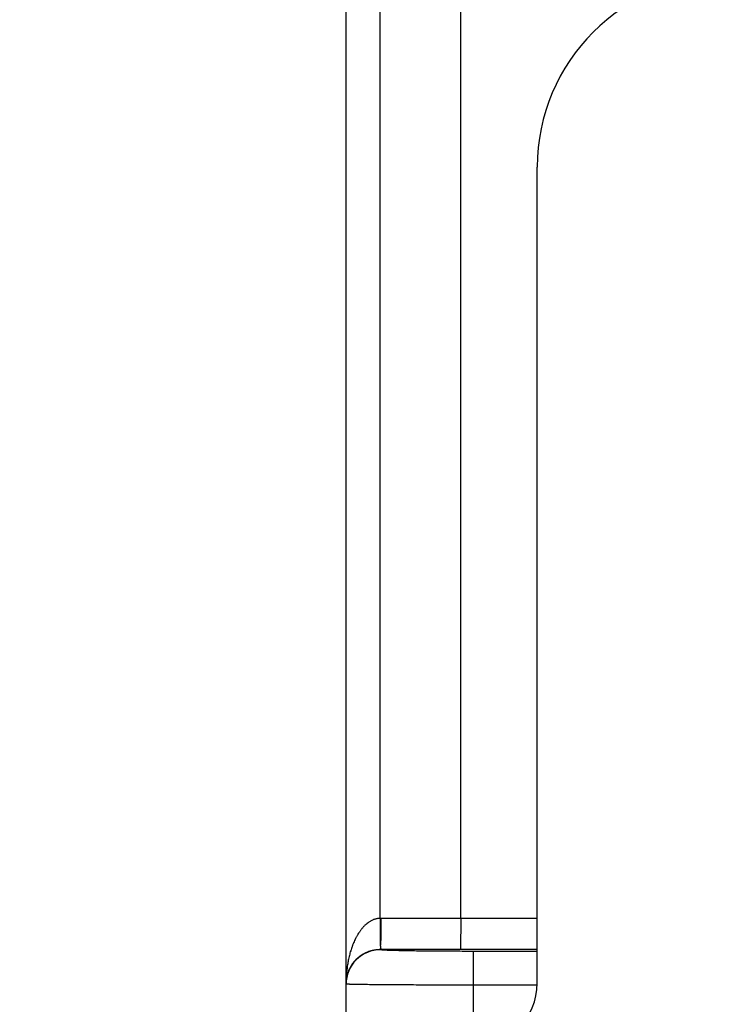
# Model space of a CAD drawing. Header units: inches. Extents: x 0 to 22, y 0 to 17.
# Tile 53 of 56: x 14.425 to 14.981, y 13.248 to 14.022. Entities that reach past the tile are written whole.
import ezdxf

# ---------------------------------------------------------------- set-up
doc = ezdxf.new("R2010")
doc.units = ezdxf.units.IN
doc.header["$LTSCALE"] = 1.21
doc.header["$MEASUREMENT"] = 0
doc.layers.get('0').update_dxf_attribs({"linetype": 'CONTINUOUS'})
doc.layers.add('DIMENSIONS', color=7, linetype='CONTINUOUS')
doc.styles.get("Standard").update_dxf_attribs({"font": 'txt', "width": 0.8})
doc.dimstyles.new('DIMSTYLE_1', dxfattribs={"dimtxt": 0.125, "dimasz": 0.18, "dimexe": 0.125, "dimexo": 0.0625, "dimgap": 0.0625, "dimtad": 0, "dimtih": 1, "dimtoh": 1, "dimdec": 3, "dimzin": 4, "dimdsep": 46, "dimtxsty": 'STANDARD', "dimblk": '_FILLED', "dimblk1": '_FILLED', "dimblk2": '_FILLED', "dimcen": 0.09, "dimadec": 0, "dimazin": 0, "dimtp": 0.01, "dimtm": 0.01, "dimtfac": 1, "dimtdec": 3, "dimtofl": 0, "dimtmove": 0, "dimatfit": 3, "dimldrblk": '_FILLED', "dimfxl": 1, "dimtolj": 1, "dimtzin": 4, "dimarcsym": 0})

# ---------------------------------------------------------------- blocks, each defined once
blk = doc.blocks.new('_FILLED')
at = {"color": 0, "linetype": 'ByBlock'}
blk.add_solid([(0, 0), (-1, 0.17361), (-1, -0.17361)], dxfattribs=at)
blk = doc.blocks.new('*D6')
at = {"layer": 'DIMENSIONS', "color": 2, "linetype": 'Continuous', "transparency": 16777216}
for p, q in [((14.70872, 14.93902), (13.80589, 14.93902)), ((13.93089, 14.93902), (13.93089, 13.67266)), ((13.93089, 12.1563), (13.93089, 13.42266)), ((14.71839, 12.1563), (13.80589, 12.1563))]:
    blk.add_line(p, q, dxfattribs=at)
at = {"layer": 'DIMENSIONS', "color": 2, "linetype": 'Continuous', "transparency": 16777216, "xscale": 0.18, "yscale": 0.18, "zscale": 0.18}
for p, rotation in [((13.93089, 14.93902), 90), ((13.93089, 12.1563), 270)]:
    blk.add_blockref('_FILLED', p, dxfattribs=dict(at, rotation=rotation))
at = {"layer": 'DIMENSIONS', "color": 2, "linetype": 'Continuous', "transparency": 16777216, "insert": (13.93089, 13.61016), "char_height": 0.125, "width": 1.325, "attachment_point": 2, "line_spacing_factor": 0.9}
blk.add_mtext('2.783{\\Ftxt.shx;\\W1.000000;\\H0.125000; }[70.68]', dxfattribs=at)

msp = doc.modelspace()

# ---------------------------------------------------------------- linework, layer by layer
at = {"color": 6, "linetype": 'Continuous'}
for p, q in [((14.68089, 13.2308), (14.68089, 14.91202)), ((14.70766, 13.31583), (14.70766, 14.86533)), ((14.77089, 13.31582), (14.77089, 14.86533)), ((14.83089, 13.26502), (14.83089, 13.90602)), ((14.77089, 13.31582), (14.70811, 13.31583)), ((14.77089, 13.31582), (14.77068, 13.29126)), ((14.83089, 13.31582), (14.77089, 13.31582)), ((14.70789, 13.29117), (14.70789, 13.29127)), ((14.77078, 13.29126), (14.70789, 13.29127)), ((14.83089, 13.29126), (14.77078, 13.29126)), ((14.78089, 13.23002), (14.78089, 13.2899)), ((14.83089, 13.2899), (14.78089, 13.2899)), ((14.8307, 13.26337), (14.78089, 13.26337))]:
    msp.add_line(p, q, dxfattribs=at)
at = {"color": 7, "linetype": 'Continuous'}
msp.add_line((14.70766, 13.31583), (14.70774, 13.29444), dxfattribs=at)
at = {"color": 6, "linetype": 'Continuous'}
for centre, radius, start, end in [((14.98089, 13.90602), 0.15, 90, 180), ((14.70789, 13.26417), 0.027, 89.99533, 179.99533), ((14.78089, 13.26502), 0.05, 270, 360)]:
    msp.add_arc(centre, radius, start, end, dxfattribs=at)
at = {"color": 7, "linetype": 'Continuous'}
msp.add_arc((14.70814, 13.25468), 0.06115, 90.02878, 90.45398, dxfattribs=at)
at = {"color": 6, "linetype": 'Continuous'}
for points, knots in [([(14.70766, 13.31583), (14.70731, 13.31582), (14.7066, 13.31578), (14.70555, 13.31564), (14.70451, 13.31543), (14.70349, 13.31516), (14.70249, 13.31482), (14.70153, 13.31441), (14.7006, 13.31396), (14.6997, 13.31345), (14.69883, 13.3129), (14.69814, 13.31241), (14.6976, 13.312), (14.69707, 13.31158), (14.69643, 13.31104), (14.69569, 13.31036), (14.69498, 13.30966), (14.6943, 13.30894), (14.69364, 13.3082), (14.69301, 13.30744), (14.6924, 13.30666), (14.69182, 13.30588), (14.69107, 13.30481), (14.69037, 13.30372), (14.68971, 13.30261), (14.68923, 13.30177), (14.68877, 13.30092), (14.68817, 13.29978), (14.68748, 13.29834), (14.6867, 13.29658), (14.68611, 13.2951), (14.68566, 13.29391), (14.68523, 13.29272), (14.68473, 13.29121), (14.68418, 13.2894), (14.68367, 13.28757), (14.68321, 13.28573), (14.6828, 13.28388), (14.68243, 13.28202), (14.68199, 13.27954), (14.68155, 13.27643), (14.68117, 13.27268), (14.68094, 13.26892), (14.68089, 13.2664), (14.68089, 13.26515)], [0, 0, 0, 0, 0.017041, 0.034108, 0.051166, 0.068171, 0.085075, 0.101845, 0.118506, 0.135076, 0.151561, 0.167958, 0.176119, 0.184253, 0.200448, 0.216559, 0.2326, 0.248577, 0.264496, 0.280355, 0.296155, 0.311903, 0.327605, 0.358888, 0.374479, 0.390037, 0.405562, 0.421057, 0.451964, 0.482783, 0.513524, 0.528868, 0.544194, 0.574801, 0.605356, 0.635867, 0.666337, 0.69677, 0.727172, 0.757549, 0.818236, 0.878859, 0.93944, 1, 1, 1, 1]), ([(14.70789, 13.29127), (14.70754, 13.29127), (14.70683, 13.29125), (14.70578, 13.29119), (14.70473, 13.29109), (14.70371, 13.29096), (14.7027, 13.29079), (14.70173, 13.29058), (14.70079, 13.29035), (14.69988, 13.2901), (14.69901, 13.28982), (14.69816, 13.28952), (14.69735, 13.2892), (14.69657, 13.28886), (14.69582, 13.28852), (14.69511, 13.28816), (14.69442, 13.28779), (14.69375, 13.2874), (14.69312, 13.28701), (14.6925, 13.28661), (14.69192, 13.28621), (14.69117, 13.28566), (14.69046, 13.2851), (14.68978, 13.28452), (14.6893, 13.28409), (14.68883, 13.28365), (14.68824, 13.28306), (14.68754, 13.28232), (14.68676, 13.28142), (14.68615, 13.28065), (14.6857, 13.28003), (14.68527, 13.27941), (14.68476, 13.27864), (14.6842, 13.2777), (14.68369, 13.27675), (14.68323, 13.2758), (14.68281, 13.27484), (14.68244, 13.27388), (14.68211, 13.27292), (14.68182, 13.27195), (14.68149, 13.27067), (14.68117, 13.26905), (14.68094, 13.2671), (14.68089, 13.2658), (14.68089, 13.26515)], [0, 0, 0, 0, 0.025472, 0.050866, 0.076056, 0.100911, 0.125298, 0.149106, 0.172319, 0.194947, 0.216992, 0.238453, 0.259327, 0.279623, 0.299377, 0.318623, 0.337391, 0.355712, 0.373613, 0.391118, 0.408249, 0.42503, 0.457618, 0.473468, 0.489044, 0.504362, 0.519439, 0.548914, 0.577573, 0.605507, 0.61923, 0.6328, 0.659519, 0.685723, 0.71147, 0.73681, 0.76179, 0.786453, 0.810839, 0.834989, 0.858939, 0.906361, 0.953321, 1, 1, 1, 1]), ([(14.70774, 13.29444), (14.70773, 13.29432), (14.70773, 13.29409), (14.70775, 13.29374), (14.70779, 13.29342), (14.70784, 13.29312), (14.70789, 13.29288), (14.70792, 13.2927), (14.70795, 13.29258), (14.70797, 13.29246), (14.70799, 13.29234), (14.708, 13.29223), (14.70801, 13.29213), (14.70802, 13.29203), (14.70802, 13.29191), (14.708, 13.29178), (14.70798, 13.29166), (14.70796, 13.29157), (14.70794, 13.29151), (14.70793, 13.29146), (14.70791, 13.29142), (14.70789, 13.29138), (14.70788, 13.29134), (14.70787, 13.29132), (14.70786, 13.2913), (14.70786, 13.29129), (14.70785, 13.29128), (14.70785, 13.29128), (14.70785, 13.29127), (14.70785, 13.29127), (14.70785, 13.29127)], [0, 0, 0, 0, 0.113081, 0.219888, 0.32062, 0.4152, 0.503332, 0.544847, 0.584585, 0.622488, 0.658508, 0.692613, 0.724795, 0.755089, 0.78357, 0.83533, 0.880426, 0.90051, 0.91893, 0.935654, 0.950636, 0.963816, 0.975123, 0.984476, 0.988393, 0.991788, 0.994651, 0.996974, 0.998753, 1, 1, 1, 1]), ([(14.78089, 13.2899), (14.77851, 13.2899), (14.77376, 13.2899), (14.7667, 13.28992), (14.75977, 13.28995), (14.75304, 13.28999), (14.74659, 13.29004), (14.74046, 13.29011), (14.73559, 13.29017), (14.7319, 13.29023), (14.72931, 13.29027), (14.72684, 13.29031), (14.7245, 13.29036), (14.7223, 13.29041), (14.72024, 13.29046), (14.71832, 13.29051), (14.71656, 13.29057), (14.71495, 13.29062), (14.7135, 13.29068), (14.71239, 13.29073), (14.71159, 13.29077), (14.71105, 13.2908), (14.71055, 13.29083), (14.71009, 13.29086), (14.70968, 13.29089), (14.70931, 13.29092), (14.70898, 13.29095), (14.70874, 13.29098), (14.70856, 13.291), (14.70845, 13.29101), (14.70834, 13.29103), (14.70825, 13.29105), (14.70817, 13.29106), (14.7081, 13.29108), (14.70804, 13.29109), (14.70799, 13.2911), (14.70796, 13.29112), (14.70794, 13.29112), (14.70793, 13.29113), (14.70792, 13.29114), (14.70791, 13.29115), (14.7079, 13.29115), (14.7079, 13.29116), (14.70789, 13.29117), (14.70789, 13.29117)], [0, 0, 0, 0, 0.097886, 0.194956, 0.290126, 0.382468, 0.471123, 0.555254, 0.63404, 0.671182, 0.706707, 0.740531, 0.772572, 0.802746, 0.830985, 0.857225, 0.881406, 0.903465, 0.923345, 0.941003, 0.948987, 0.956402, 0.963242, 0.969504, 0.975182, 0.980273, 0.984775, 0.988686, 0.990421, 0.992009, 0.993449, 0.994741, 0.995887, 0.996887, 0.997742, 0.998452, 0.998754, 0.999022, 0.999255, 0.999456, 0.999627, 0.99977, 0.999891, 1, 1, 1, 1]), ([(14.78089, 13.26337), (14.77763, 13.26337), (14.77113, 13.26337), (14.76145, 13.26339), (14.75196, 13.2634), (14.74275, 13.26343), (14.7339, 13.26346), (14.7268, 13.2635), (14.72137, 13.26353), (14.7175, 13.26355), (14.71379, 13.26358), (14.71024, 13.26361), (14.70685, 13.26363), (14.70365, 13.26366), (14.70063, 13.2637), (14.69781, 13.26373), (14.69519, 13.26376), (14.69277, 13.26379), (14.69056, 13.26383), (14.68886, 13.26386), (14.68761, 13.26389), (14.68676, 13.2639), (14.68596, 13.26392), (14.68522, 13.26394), (14.68453, 13.26396), (14.68391, 13.26398), (14.68334, 13.264), (14.68283, 13.26402), (14.68239, 13.26404), (14.682, 13.26406), (14.68171, 13.26407), (14.68151, 13.26409), (14.68138, 13.2641), (14.68127, 13.26411), (14.68117, 13.26412), (14.6811, 13.26412), (14.68105, 13.26413), (14.68102, 13.26414), (14.68099, 13.26414), (14.68096, 13.26415), (14.68094, 13.26415), (14.68093, 13.26415), (14.68091, 13.26416), (14.6809, 13.26416), (14.6809, 13.26417), (14.6809, 13.26417), (14.68089, 13.26417), (14.68089, 13.26417), (14.68089, 13.26418)], [0, 0, 0, 0, 0.097928, 0.195041, 0.290254, 0.382638, 0.471334, 0.555505, 0.595637, 0.63433, 0.671491, 0.707033, 0.740875, 0.772932, 0.803122, 0.831374, 0.857626, 0.881816, 0.903882, 0.923764, 0.932872, 0.94142, 0.949402, 0.956814, 0.96365, 0.969906, 0.975577, 0.980659, 0.98515, 0.989048, 0.992352, 0.993782, 0.995062, 0.996194, 0.997176, 0.99801, 0.998371, 0.998695, 0.998982, 0.999232, 0.999446, 0.999623, 0.999764, 0.999871, 0.999912, 0.999946, 0.999975, 1, 1, 1, 1])]:
    msp.add_open_spline(points, degree=3, knots=knots, dxfattribs=at)
at = {"color": 7, "linetype": 'Continuous'}
msp.add_open_spline([(14.70811, 13.31583), (14.70811, 13.31529), (14.70811, 13.31421), (14.70811, 13.31259), (14.7081, 13.31099), (14.7081, 13.30967), (14.7081, 13.30862), (14.7081, 13.30785), (14.7081, 13.30708), (14.7081, 13.30609), (14.7081, 13.30487), (14.7081, 13.30344), (14.70809, 13.30229), (14.70808, 13.3014), (14.70807, 13.30075), (14.70806, 13.30012), (14.70805, 13.29951), (14.70803, 13.29891), (14.708, 13.29815), (14.70796, 13.29726), (14.7079, 13.29624), (14.70782, 13.29531), (14.70777, 13.29472), (14.70774, 13.29444)], degree=3, knots=[0, 0, 0, 0, 0.075838, 0.151457, 0.226477, 0.300516, 0.33705, 0.373195, 0.408906, 0.44414, 0.513046, 0.579656, 0.643714, 0.674706, 0.704965, 0.73446, 0.763159, 0.791034, 0.818055, 0.869418, 0.917017, 0.960621, 1, 1, 1, 1], dxfattribs=at)

# ---------------------------------------------------------------- dimensions: what is measured, and where the dimension line sits
at = {"layer": 'DIMENSIONS', "color": 2, "linetype": 'Continuous'}
dim = msp.add_linear_dim(base=(13.93089, 14.93902), p1=(14.78089, 12.1563), p2=(14.77122, 14.93902), angle=90, dimstyle='DIMSTYLE_1', dxfattribs=at)
dim.commit()
dim.dimension.update_dxf_attribs({"geometry": '*D6', "text_midpoint": (13.93089, 13.54766), "dimtype": 160})

doc.saveas('drawing.dxf')
